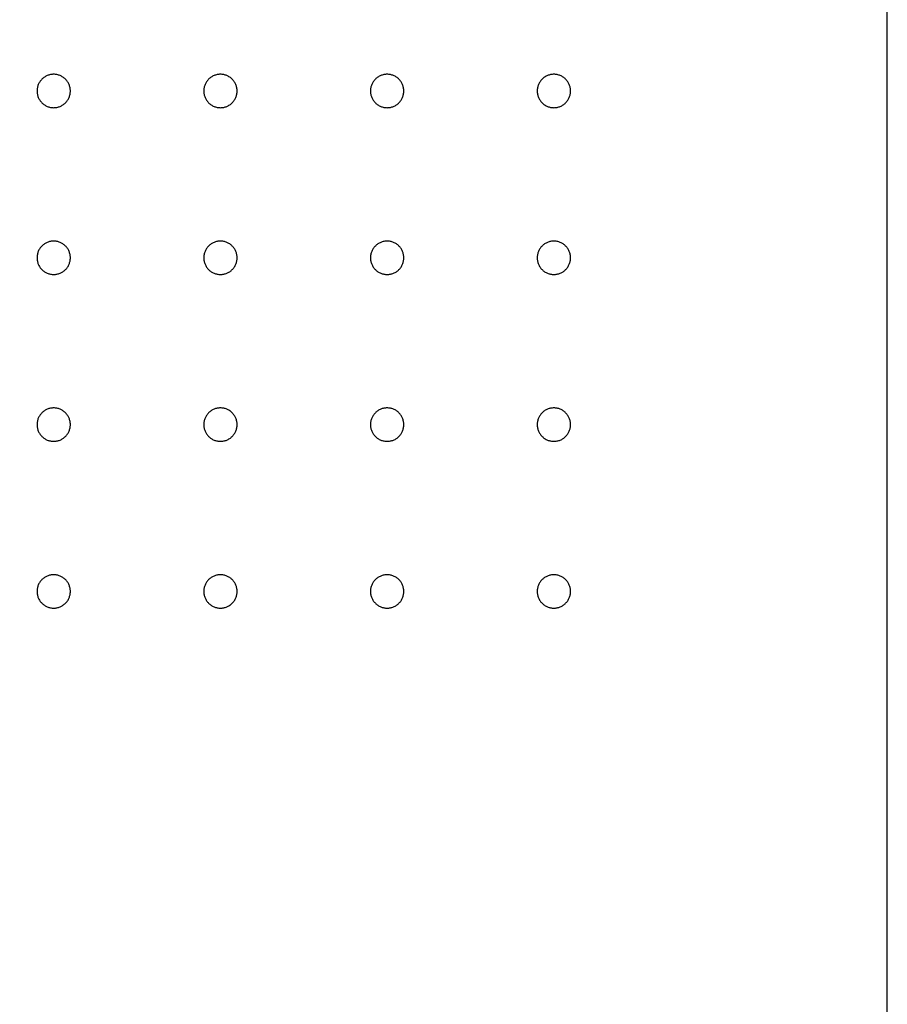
# Model space of a CAD drawing. Header units: millimetres. Extents: x 0 to 80, y 0 to 105.
# Tile 71 of 143: x 74.8 to 80, y 29.52 to 35.43. Entities that reach past the tile are written whole.
import ezdxf

# ---------------------------------------------------------------- set-up
doc = ezdxf.new("R2010")
doc.units = ezdxf.units.MM
doc.layers.add('CHROME', color=7, linetype='Continuous')
doc.layers.add('OUTLINE', color=1, linetype='Continuous')

msp = doc.modelspace()

# ---------------------------------------------------------------- linework, layer by layer
at = {"layer": 'CHROME'}
for points in [[(75.1, 35), (75.0999, 35.0049), (75.0995, 35.0098), (75.0989, 35.0147), (75.0981, 35.0195), (75.097, 35.0243), (75.0957, 35.029), (75.0942, 35.0337), (75.0924, 35.0383), (75.0904, 35.0428), (75.0882, 35.0471), (75.0858, 35.0514), (75.0832, 35.0556), (75.0803, 35.0596), (75.0773, 35.0635), (75.0741, 35.0672), (75.0707, 35.0707), (75.0672, 35.0741), (75.0635, 35.0773), (75.0596, 35.0803), (75.0556, 35.0832), (75.0514, 35.0858), (75.0471, 35.0882), (75.0428, 35.0904), (75.0383, 35.0924), (75.0337, 35.0942), (75.029, 35.0957), (75.0243, 35.097), (75.0195, 35.0981), (75.0147, 35.0989), (75.0098, 35.0995), (75.0049, 35.0999), (75, 35.1), (74.9951, 35.0999), (74.9902, 35.0995), (74.9853, 35.0989), (74.9805, 35.0981), (74.9757, 35.097), (74.971, 35.0957), (74.9663, 35.0942), (74.9617, 35.0924), (74.9572, 35.0904), (74.9529, 35.0882), (74.9486, 35.0858), (74.9444, 35.0832), (74.9404, 35.0803), (74.9365, 35.0773), (74.9328, 35.0741), (74.9293, 35.0707), (74.9259, 35.0672), (74.9227, 35.0635), (74.9197, 35.0596), (74.9168, 35.0556), (74.9142, 35.0514), (74.9118, 35.0471), (74.9096, 35.0428), (74.9076, 35.0383), (74.9058, 35.0337), (74.9043, 35.029), (74.903, 35.0243), (74.9019, 35.0195), (74.9011, 35.0147), (74.9005, 35.0098), (74.9001, 35.0049), (74.9, 35), (74.9001, 34.9951), (74.9005, 34.9902), (74.9011, 34.9853), (74.9019, 34.9805), (74.903, 34.9757), (74.9043, 34.971), (74.9058, 34.9663), (74.9076, 34.9617), (74.9096, 34.9572), (74.9118, 34.9529), (74.9142, 34.9486), (74.9168, 34.9444), (74.9197, 34.9404), (74.9227, 34.9365), (74.9259, 34.9328), (74.9293, 34.9293), (74.9328, 34.9259), (74.9365, 34.9227), (74.9404, 34.9197), (74.9444, 34.9168), (74.9486, 34.9142), (74.9529, 34.9118), (74.9572, 34.9096), (74.9617, 34.9076), (74.9663, 34.9058), (74.971, 34.9043), (74.9757, 34.903), (74.9805, 34.9019), (74.9853, 34.9011), (74.9902, 34.9005), (74.9951, 34.9001), (75, 34.9), (75.0049, 34.9001), (75.0098, 34.9005), (75.0147, 34.9011), (75.0195, 34.9019), (75.0243, 34.903), (75.029, 34.9043), (75.0337, 34.9058), (75.0383, 34.9076), (75.0428, 34.9096), (75.0471, 34.9118), (75.0514, 34.9142), (75.0556, 34.9168), (75.0596, 34.9197), (75.0635, 34.9227), (75.0672, 34.9259), (75.0707, 34.9293), (75.0741, 34.9328), (75.0773, 34.9365), (75.0803, 34.9404), (75.0832, 34.9444), (75.0858, 34.9486), (75.0882, 34.9529), (75.0904, 34.9572), (75.0924, 34.9617), (75.0942, 34.9663), (75.0957, 34.971), (75.097, 34.9757), (75.0981, 34.9805), (75.0989, 34.9853), (75.0995, 34.9902), (75.0999, 34.9951)], [(76.1, 35), (76.0999, 35.0049), (76.0995, 35.0098), (76.0989, 35.0147), (76.0981, 35.0195), (76.097, 35.0243), (76.0957, 35.029), (76.0942, 35.0337), (76.0924, 35.0383), (76.0904, 35.0428), (76.0882, 35.0471), (76.0858, 35.0514), (76.0832, 35.0556), (76.0803, 35.0596), (76.0773, 35.0635), (76.0741, 35.0672), (76.0707, 35.0707), (76.0672, 35.0741), (76.0635, 35.0773), (76.0596, 35.0803), (76.0556, 35.0832), (76.0514, 35.0858), (76.0471, 35.0882), (76.0428, 35.0904), (76.0383, 35.0924), (76.0337, 35.0942), (76.029, 35.0957), (76.0243, 35.097), (76.0195, 35.0981), (76.0147, 35.0989), (76.0098, 35.0995), (76.0049, 35.0999), (76, 35.1), (75.9951, 35.0999), (75.9902, 35.0995), (75.9853, 35.0989), (75.9805, 35.0981), (75.9757, 35.097), (75.971, 35.0957), (75.9663, 35.0942), (75.9617, 35.0924), (75.9572, 35.0904), (75.9529, 35.0882), (75.9486, 35.0858), (75.9444, 35.0832), (75.9404, 35.0803), (75.9365, 35.0773), (75.9328, 35.0741), (75.9293, 35.0707), (75.9259, 35.0672), (75.9227, 35.0635), (75.9197, 35.0596), (75.9168, 35.0556), (75.9142, 35.0514), (75.9118, 35.0471), (75.9096, 35.0428), (75.9076, 35.0383), (75.9058, 35.0337), (75.9043, 35.029), (75.903, 35.0243), (75.9019, 35.0195), (75.9011, 35.0147), (75.9005, 35.0098), (75.9001, 35.0049), (75.9, 35), (75.9001, 34.9951), (75.9005, 34.9902), (75.9011, 34.9853), (75.9019, 34.9805), (75.903, 34.9757), (75.9043, 34.971), (75.9058, 34.9663), (75.9076, 34.9617), (75.9096, 34.9572), (75.9118, 34.9529), (75.9142, 34.9486), (75.9168, 34.9444), (75.9197, 34.9404), (75.9227, 34.9365), (75.9259, 34.9328), (75.9293, 34.9293), (75.9328, 34.9259), (75.9365, 34.9227), (75.9404, 34.9197), (75.9444, 34.9168), (75.9486, 34.9142), (75.9529, 34.9118), (75.9572, 34.9096), (75.9617, 34.9076), (75.9663, 34.9058), (75.971, 34.9043), (75.9757, 34.903), (75.9805, 34.9019), (75.9853, 34.9011), (75.9902, 34.9005), (75.9951, 34.9001), (76, 34.9), (76.0049, 34.9001), (76.0098, 34.9005), (76.0147, 34.9011), (76.0195, 34.9019), (76.0243, 34.903), (76.029, 34.9043), (76.0337, 34.9058), (76.0383, 34.9076), (76.0428, 34.9096), (76.0471, 34.9118), (76.0514, 34.9142), (76.0556, 34.9168), (76.0596, 34.9197), (76.0635, 34.9227), (76.0672, 34.9259), (76.0707, 34.9293), (76.0741, 34.9328), (76.0773, 34.9365), (76.0803, 34.9404), (76.0832, 34.9444), (76.0858, 34.9486), (76.0882, 34.9529), (76.0904, 34.9572), (76.0924, 34.9617), (76.0942, 34.9663), (76.0957, 34.971), (76.097, 34.9757), (76.0981, 34.9805), (76.0989, 34.9853), (76.0995, 34.9902), (76.0999, 34.9951)], [(77.1, 35), (77.0999, 35.0049), (77.0995, 35.0098), (77.0989, 35.0147), (77.0981, 35.0195), (77.097, 35.0243), (77.0957, 35.029), (77.0942, 35.0337), (77.0924, 35.0383), (77.0904, 35.0428), (77.0882, 35.0471), (77.0858, 35.0514), (77.0832, 35.0556), (77.0803, 35.0596), (77.0773, 35.0635), (77.0741, 35.0672), (77.0707, 35.0707), (77.0672, 35.0741), (77.0635, 35.0773), (77.0596, 35.0803), (77.0556, 35.0832), (77.0514, 35.0858), (77.0471, 35.0882), (77.0428, 35.0904), (77.0383, 35.0924), (77.0337, 35.0942), (77.029, 35.0957), (77.0243, 35.097), (77.0195, 35.0981), (77.0147, 35.0989), (77.0098, 35.0995), (77.0049, 35.0999), (77, 35.1), (76.9951, 35.0999), (76.9902, 35.0995), (76.9853, 35.0989), (76.9805, 35.0981), (76.9757, 35.097), (76.971, 35.0957), (76.9663, 35.0942), (76.9617, 35.0924), (76.9572, 35.0904), (76.9529, 35.0882), (76.9486, 35.0858), (76.9444, 35.0832), (76.9404, 35.0803), (76.9365, 35.0773), (76.9328, 35.0741), (76.9293, 35.0707), (76.9259, 35.0672), (76.9227, 35.0635), (76.9197, 35.0596), (76.9168, 35.0556), (76.9142, 35.0514), (76.9118, 35.0471), (76.9096, 35.0428), (76.9076, 35.0383), (76.9058, 35.0337), (76.9043, 35.029), (76.903, 35.0243), (76.9019, 35.0195), (76.9011, 35.0147), (76.9005, 35.0098), (76.9001, 35.0049), (76.9, 35), (76.9001, 34.9951), (76.9005, 34.9902), (76.9011, 34.9853), (76.9019, 34.9805), (76.903, 34.9757), (76.9043, 34.971), (76.9058, 34.9663), (76.9076, 34.9617), (76.9096, 34.9572), (76.9118, 34.9529), (76.9142, 34.9486), (76.9168, 34.9444), (76.9197, 34.9404), (76.9227, 34.9365), (76.9259, 34.9328), (76.9293, 34.9293), (76.9328, 34.9259), (76.9365, 34.9227), (76.9404, 34.9197), (76.9444, 34.9168), (76.9486, 34.9142), (76.9529, 34.9118), (76.9572, 34.9096), (76.9617, 34.9076), (76.9663, 34.9058), (76.971, 34.9043), (76.9757, 34.903), (76.9805, 34.9019), (76.9853, 34.9011), (76.9902, 34.9005), (76.9951, 34.9001), (77, 34.9), (77.0049, 34.9001), (77.0098, 34.9005), (77.0147, 34.9011), (77.0195, 34.9019), (77.0243, 34.903), (77.029, 34.9043), (77.0337, 34.9058), (77.0383, 34.9076), (77.0428, 34.9096), (77.0471, 34.9118), (77.0514, 34.9142), (77.0556, 34.9168), (77.0596, 34.9197), (77.0635, 34.9227), (77.0672, 34.9259), (77.0707, 34.9293), (77.0741, 34.9328), (77.0773, 34.9365), (77.0803, 34.9404), (77.0832, 34.9444), (77.0858, 34.9486), (77.0882, 34.9529), (77.0904, 34.9572), (77.0924, 34.9617), (77.0942, 34.9663), (77.0957, 34.971), (77.097, 34.9757), (77.0981, 34.9805), (77.0989, 34.9853), (77.0995, 34.9902), (77.0999, 34.9951)], [(78.1, 35), (78.0999, 35.0049), (78.0995, 35.0098), (78.0989, 35.0147), (78.0981, 35.0195), (78.097, 35.0243), (78.0957, 35.029), (78.0942, 35.0337), (78.0924, 35.0383), (78.0904, 35.0428), (78.0882, 35.0471), (78.0858, 35.0514), (78.0832, 35.0556), (78.0803, 35.0596), (78.0773, 35.0635), (78.0741, 35.0672), (78.0707, 35.0707), (78.0672, 35.0741), (78.0635, 35.0773), (78.0596, 35.0803), (78.0556, 35.0832), (78.0514, 35.0858), (78.0471, 35.0882), (78.0428, 35.0904), (78.0383, 35.0924), (78.0337, 35.0942), (78.029, 35.0957), (78.0243, 35.097), (78.0195, 35.0981), (78.0147, 35.0989), (78.0098, 35.0995), (78.0049, 35.0999), (78, 35.1), (77.9951, 35.0999), (77.9902, 35.0995), (77.9853, 35.0989), (77.9805, 35.0981), (77.9757, 35.097), (77.971, 35.0957), (77.9663, 35.0942), (77.9617, 35.0924), (77.9572, 35.0904), (77.9529, 35.0882), (77.9486, 35.0858), (77.9444, 35.0832), (77.9404, 35.0803), (77.9365, 35.0773), (77.9328, 35.0741), (77.9293, 35.0707), (77.9259, 35.0672), (77.9227, 35.0635), (77.9197, 35.0596), (77.9168, 35.0556), (77.9142, 35.0514), (77.9118, 35.0471), (77.9096, 35.0428), (77.9076, 35.0383), (77.9058, 35.0337), (77.9043, 35.029), (77.903, 35.0243), (77.9019, 35.0195), (77.9011, 35.0147), (77.9005, 35.0098), (77.9001, 35.0049), (77.9, 35), (77.9001, 34.9951), (77.9005, 34.9902), (77.9011, 34.9853), (77.9019, 34.9805), (77.903, 34.9757), (77.9043, 34.971), (77.9058, 34.9663), (77.9076, 34.9617), (77.9096, 34.9572), (77.9118, 34.9529), (77.9142, 34.9486), (77.9168, 34.9444), (77.9197, 34.9404), (77.9227, 34.9365), (77.9259, 34.9328), (77.9293, 34.9293), (77.9328, 34.9259), (77.9365, 34.9227), (77.9404, 34.9197), (77.9444, 34.9168), (77.9486, 34.9142), (77.9529, 34.9118), (77.9572, 34.9096), (77.9617, 34.9076), (77.9663, 34.9058), (77.971, 34.9043), (77.9757, 34.903), (77.9805, 34.9019), (77.9853, 34.9011), (77.9902, 34.9005), (77.9951, 34.9001), (78, 34.9), (78.0049, 34.9001), (78.0098, 34.9005), (78.0147, 34.9011), (78.0195, 34.9019), (78.0243, 34.903), (78.029, 34.9043), (78.0337, 34.9058), (78.0383, 34.9076), (78.0428, 34.9096), (78.0471, 34.9118), (78.0514, 34.9142), (78.0556, 34.9168), (78.0596, 34.9197), (78.0635, 34.9227), (78.0672, 34.9259), (78.0707, 34.9293), (78.0741, 34.9328), (78.0773, 34.9365), (78.0803, 34.9404), (78.0832, 34.9444), (78.0858, 34.9486), (78.0882, 34.9529), (78.0904, 34.9572), (78.0924, 34.9617), (78.0942, 34.9663), (78.0957, 34.971), (78.097, 34.9757), (78.0981, 34.9805), (78.0989, 34.9853), (78.0995, 34.9902), (78.0999, 34.9951)], [(75.1, 34), (75.0999, 34.0049), (75.0995, 34.0098), (75.0989, 34.0147), (75.0981, 34.0195), (75.097, 34.0243), (75.0957, 34.029), (75.0942, 34.0337), (75.0924, 34.0383), (75.0904, 34.0428), (75.0882, 34.0471), (75.0858, 34.0514), (75.0832, 34.0556), (75.0803, 34.0596), (75.0773, 34.0635), (75.0741, 34.0672), (75.0707, 34.0707), (75.0672, 34.0741), (75.0635, 34.0773), (75.0596, 34.0803), (75.0556, 34.0832), (75.0514, 34.0858), (75.0471, 34.0882), (75.0428, 34.0904), (75.0383, 34.0924), (75.0337, 34.0942), (75.029, 34.0957), (75.0243, 34.097), (75.0195, 34.0981), (75.0147, 34.0989), (75.0098, 34.0995), (75.0049, 34.0999), (75, 34.1), (74.9951, 34.0999), (74.9902, 34.0995), (74.9853, 34.0989), (74.9805, 34.0981), (74.9757, 34.097), (74.971, 34.0957), (74.9663, 34.0942), (74.9617, 34.0924), (74.9572, 34.0904), (74.9529, 34.0882), (74.9486, 34.0858), (74.9444, 34.0832), (74.9404, 34.0803), (74.9365, 34.0773), (74.9328, 34.0741), (74.9293, 34.0707), (74.9259, 34.0672), (74.9227, 34.0635), (74.9197, 34.0596), (74.9168, 34.0556), (74.9142, 34.0514), (74.9118, 34.0471), (74.9096, 34.0428), (74.9076, 34.0383), (74.9058, 34.0337), (74.9043, 34.029), (74.903, 34.0243), (74.9019, 34.0195), (74.9011, 34.0147), (74.9005, 34.0098), (74.9001, 34.0049), (74.9, 34), (74.9001, 33.9951), (74.9005, 33.9902), (74.9011, 33.9853), (74.9019, 33.9805), (74.903, 33.9757), (74.9043, 33.971), (74.9058, 33.9663), (74.9076, 33.9617), (74.9096, 33.9572), (74.9118, 33.9529), (74.9142, 33.9486), (74.9168, 33.9444), (74.9197, 33.9404), (74.9227, 33.9365), (74.9259, 33.9328), (74.9293, 33.9293), (74.9328, 33.9259), (74.9365, 33.9227), (74.9404, 33.9197), (74.9444, 33.9168), (74.9486, 33.9142), (74.9529, 33.9118), (74.9572, 33.9096), (74.9617, 33.9076), (74.9663, 33.9058), (74.971, 33.9043), (74.9757, 33.903), (74.9805, 33.9019), (74.9853, 33.9011), (74.9902, 33.9005), (74.9951, 33.9001), (75, 33.9), (75.0049, 33.9001), (75.0098, 33.9005), (75.0147, 33.9011), (75.0195, 33.9019), (75.0243, 33.903), (75.029, 33.9043), (75.0337, 33.9058), (75.0383, 33.9076), (75.0428, 33.9096), (75.0471, 33.9118), (75.0514, 33.9142), (75.0556, 33.9168), (75.0596, 33.9197), (75.0635, 33.9227), (75.0672, 33.9259), (75.0707, 33.9293), (75.0741, 33.9328), (75.0773, 33.9365), (75.0803, 33.9404), (75.0832, 33.9444), (75.0858, 33.9486), (75.0882, 33.9529), (75.0904, 33.9572), (75.0924, 33.9617), (75.0942, 33.9663), (75.0957, 33.971), (75.097, 33.9757), (75.0981, 33.9805), (75.0989, 33.9853), (75.0995, 33.9902), (75.0999, 33.9951)], [(76.1, 34), (76.0999, 34.0049), (76.0995, 34.0098), (76.0989, 34.0147), (76.0981, 34.0195), (76.097, 34.0243), (76.0957, 34.029), (76.0942, 34.0337), (76.0924, 34.0383), (76.0904, 34.0428), (76.0882, 34.0471), (76.0858, 34.0514), (76.0832, 34.0556), (76.0803, 34.0596), (76.0773, 34.0635), (76.0741, 34.0672), (76.0707, 34.0707), (76.0672, 34.0741), (76.0635, 34.0773), (76.0596, 34.0803), (76.0556, 34.0832), (76.0514, 34.0858), (76.0471, 34.0882), (76.0428, 34.0904), (76.0383, 34.0924), (76.0337, 34.0942), (76.029, 34.0957), (76.0243, 34.097), (76.0195, 34.0981), (76.0147, 34.0989), (76.0098, 34.0995), (76.0049, 34.0999), (76, 34.1), (75.9951, 34.0999), (75.9902, 34.0995), (75.9853, 34.0989), (75.9805, 34.0981), (75.9757, 34.097), (75.971, 34.0957), (75.9663, 34.0942), (75.9617, 34.0924), (75.9572, 34.0904), (75.9529, 34.0882), (75.9486, 34.0858), (75.9444, 34.0832), (75.9404, 34.0803), (75.9365, 34.0773), (75.9328, 34.0741), (75.9293, 34.0707), (75.9259, 34.0672), (75.9227, 34.0635), (75.9197, 34.0596), (75.9168, 34.0556), (75.9142, 34.0514), (75.9118, 34.0471), (75.9096, 34.0428), (75.9076, 34.0383), (75.9058, 34.0337), (75.9043, 34.029), (75.903, 34.0243), (75.9019, 34.0195), (75.9011, 34.0147), (75.9005, 34.0098), (75.9001, 34.0049), (75.9, 34), (75.9001, 33.9951), (75.9005, 33.9902), (75.9011, 33.9853), (75.9019, 33.9805), (75.903, 33.9757), (75.9043, 33.971), (75.9058, 33.9663), (75.9076, 33.9617), (75.9096, 33.9572), (75.9118, 33.9529), (75.9142, 33.9486), (75.9168, 33.9444), (75.9197, 33.9404), (75.9227, 33.9365), (75.9259, 33.9328), (75.9293, 33.9293), (75.9328, 33.9259), (75.9365, 33.9227), (75.9404, 33.9197), (75.9444, 33.9168), (75.9486, 33.9142), (75.9529, 33.9118), (75.9572, 33.9096), (75.9617, 33.9076), (75.9663, 33.9058), (75.971, 33.9043), (75.9757, 33.903), (75.9805, 33.9019), (75.9853, 33.9011), (75.9902, 33.9005), (75.9951, 33.9001), (76, 33.9), (76.0049, 33.9001), (76.0098, 33.9005), (76.0147, 33.9011), (76.0195, 33.9019), (76.0243, 33.903), (76.029, 33.9043), (76.0337, 33.9058), (76.0383, 33.9076), (76.0428, 33.9096), (76.0471, 33.9118), (76.0514, 33.9142), (76.0556, 33.9168), (76.0596, 33.9197), (76.0635, 33.9227), (76.0672, 33.9259), (76.0707, 33.9293), (76.0741, 33.9328), (76.0773, 33.9365), (76.0803, 33.9404), (76.0832, 33.9444), (76.0858, 33.9486), (76.0882, 33.9529), (76.0904, 33.9572), (76.0924, 33.9617), (76.0942, 33.9663), (76.0957, 33.971), (76.097, 33.9757), (76.0981, 33.9805), (76.0989, 33.9853), (76.0995, 33.9902), (76.0999, 33.9951)], [(77.1, 34), (77.0999, 34.0049), (77.0995, 34.0098), (77.0989, 34.0147), (77.0981, 34.0195), (77.097, 34.0243), (77.0957, 34.029), (77.0942, 34.0337), (77.0924, 34.0383), (77.0904, 34.0428), (77.0882, 34.0471), (77.0858, 34.0514), (77.0832, 34.0556), (77.0803, 34.0596), (77.0773, 34.0635), (77.0741, 34.0672), (77.0707, 34.0707), (77.0672, 34.0741), (77.0635, 34.0773), (77.0596, 34.0803), (77.0556, 34.0832), (77.0514, 34.0858), (77.0471, 34.0882), (77.0428, 34.0904), (77.0383, 34.0924), (77.0337, 34.0942), (77.029, 34.0957), (77.0243, 34.097), (77.0195, 34.0981), (77.0147, 34.0989), (77.0098, 34.0995), (77.0049, 34.0999), (77, 34.1), (76.9951, 34.0999), (76.9902, 34.0995), (76.9853, 34.0989), (76.9805, 34.0981), (76.9757, 34.097), (76.971, 34.0957), (76.9663, 34.0942), (76.9617, 34.0924), (76.9572, 34.0904), (76.9529, 34.0882), (76.9486, 34.0858), (76.9444, 34.0832), (76.9404, 34.0803), (76.9365, 34.0773), (76.9328, 34.0741), (76.9293, 34.0707), (76.9259, 34.0672), (76.9227, 34.0635), (76.9197, 34.0596), (76.9168, 34.0556), (76.9142, 34.0514), (76.9118, 34.0471), (76.9096, 34.0428), (76.9076, 34.0383), (76.9058, 34.0337), (76.9043, 34.029), (76.903, 34.0243), (76.9019, 34.0195), (76.9011, 34.0147), (76.9005, 34.0098), (76.9001, 34.0049), (76.9, 34), (76.9001, 33.9951), (76.9005, 33.9902), (76.9011, 33.9853), (76.9019, 33.9805), (76.903, 33.9757), (76.9043, 33.971), (76.9058, 33.9663), (76.9076, 33.9617), (76.9096, 33.9572), (76.9118, 33.9529), (76.9142, 33.9486), (76.9168, 33.9444), (76.9197, 33.9404), (76.9227, 33.9365), (76.9259, 33.9328), (76.9293, 33.9293), (76.9328, 33.9259), (76.9365, 33.9227), (76.9404, 33.9197), (76.9444, 33.9168), (76.9486, 33.9142), (76.9529, 33.9118), (76.9572, 33.9096), (76.9617, 33.9076), (76.9663, 33.9058), (76.971, 33.9043), (76.9757, 33.903), (76.9805, 33.9019), (76.9853, 33.9011), (76.9902, 33.9005), (76.9951, 33.9001), (77, 33.9), (77.0049, 33.9001), (77.0098, 33.9005), (77.0147, 33.9011), (77.0195, 33.9019), (77.0243, 33.903), (77.029, 33.9043), (77.0337, 33.9058), (77.0383, 33.9076), (77.0428, 33.9096), (77.0471, 33.9118), (77.0514, 33.9142), (77.0556, 33.9168), (77.0596, 33.9197), (77.0635, 33.9227), (77.0672, 33.9259), (77.0707, 33.9293), (77.0741, 33.9328), (77.0773, 33.9365), (77.0803, 33.9404), (77.0832, 33.9444), (77.0858, 33.9486), (77.0882, 33.9529), (77.0904, 33.9572), (77.0924, 33.9617), (77.0942, 33.9663), (77.0957, 33.971), (77.097, 33.9757), (77.0981, 33.9805), (77.0989, 33.9853), (77.0995, 33.9902), (77.0999, 33.9951)], [(78.1, 34), (78.0999, 34.0049), (78.0995, 34.0098), (78.0989, 34.0147), (78.0981, 34.0195), (78.097, 34.0243), (78.0957, 34.029), (78.0942, 34.0337), (78.0924, 34.0383), (78.0904, 34.0428), (78.0882, 34.0471), (78.0858, 34.0514), (78.0832, 34.0556), (78.0803, 34.0596), (78.0773, 34.0635), (78.0741, 34.0672), (78.0707, 34.0707), (78.0672, 34.0741), (78.0635, 34.0773), (78.0596, 34.0803), (78.0556, 34.0832), (78.0514, 34.0858), (78.0471, 34.0882), (78.0428, 34.0904), (78.0383, 34.0924), (78.0337, 34.0942), (78.029, 34.0957), (78.0243, 34.097), (78.0195, 34.0981), (78.0147, 34.0989), (78.0098, 34.0995), (78.0049, 34.0999), (78, 34.1), (77.9951, 34.0999), (77.9902, 34.0995), (77.9853, 34.0989), (77.9805, 34.0981), (77.9757, 34.097), (77.971, 34.0957), (77.9663, 34.0942), (77.9617, 34.0924), (77.9572, 34.0904), (77.9529, 34.0882), (77.9486, 34.0858), (77.9444, 34.0832), (77.9404, 34.0803), (77.9365, 34.0773), (77.9328, 34.0741), (77.9293, 34.0707), (77.9259, 34.0672), (77.9227, 34.0635), (77.9197, 34.0596), (77.9168, 34.0556), (77.9142, 34.0514), (77.9118, 34.0471), (77.9096, 34.0428), (77.9076, 34.0383), (77.9058, 34.0337), (77.9043, 34.029), (77.903, 34.0243), (77.9019, 34.0195), (77.9011, 34.0147), (77.9005, 34.0098), (77.9001, 34.0049), (77.9, 34), (77.9001, 33.9951), (77.9005, 33.9902), (77.9011, 33.9853), (77.9019, 33.9805), (77.903, 33.9757), (77.9043, 33.971), (77.9058, 33.9663), (77.9076, 33.9617), (77.9096, 33.9572), (77.9118, 33.9529), (77.9142, 33.9486), (77.9168, 33.9444), (77.9197, 33.9404), (77.9227, 33.9365), (77.9259, 33.9328), (77.9293, 33.9293), (77.9328, 33.9259), (77.9365, 33.9227), (77.9404, 33.9197), (77.9444, 33.9168), (77.9486, 33.9142), (77.9529, 33.9118), (77.9572, 33.9096), (77.9617, 33.9076), (77.9663, 33.9058), (77.971, 33.9043), (77.9757, 33.903), (77.9805, 33.9019), (77.9853, 33.9011), (77.9902, 33.9005), (77.9951, 33.9001), (78, 33.9), (78.0049, 33.9001), (78.0098, 33.9005), (78.0147, 33.9011), (78.0195, 33.9019), (78.0243, 33.903), (78.029, 33.9043), (78.0337, 33.9058), (78.0383, 33.9076), (78.0428, 33.9096), (78.0471, 33.9118), (78.0514, 33.9142), (78.0556, 33.9168), (78.0596, 33.9197), (78.0635, 33.9227), (78.0672, 33.9259), (78.0707, 33.9293), (78.0741, 33.9328), (78.0773, 33.9365), (78.0803, 33.9404), (78.0832, 33.9444), (78.0858, 33.9486), (78.0882, 33.9529), (78.0904, 33.9572), (78.0924, 33.9617), (78.0942, 33.9663), (78.0957, 33.971), (78.097, 33.9757), (78.0981, 33.9805), (78.0989, 33.9853), (78.0995, 33.9902), (78.0999, 33.9951)], [(75.1, 33), (75.0999, 33.0049), (75.0995, 33.0098), (75.0989, 33.0147), (75.0981, 33.0195), (75.097, 33.0243), (75.0957, 33.029), (75.0942, 33.0337), (75.0924, 33.0383), (75.0904, 33.0428), (75.0882, 33.0471), (75.0858, 33.0514), (75.0832, 33.0556), (75.0803, 33.0596), (75.0773, 33.0635), (75.0741, 33.0672), (75.0707, 33.0707), (75.0672, 33.0741), (75.0635, 33.0773), (75.0596, 33.0803), (75.0556, 33.0832), (75.0514, 33.0858), (75.0471, 33.0882), (75.0428, 33.0904), (75.0383, 33.0924), (75.0337, 33.0942), (75.029, 33.0957), (75.0243, 33.097), (75.0195, 33.0981), (75.0147, 33.0989), (75.0098, 33.0995), (75.0049, 33.0999), (75, 33.1), (74.9951, 33.0999), (74.9902, 33.0995), (74.9853, 33.0989), (74.9805, 33.0981), (74.9757, 33.097), (74.971, 33.0957), (74.9663, 33.0942), (74.9617, 33.0924), (74.9572, 33.0904), (74.9529, 33.0882), (74.9486, 33.0858), (74.9444, 33.0832), (74.9404, 33.0803), (74.9365, 33.0773), (74.9328, 33.0741), (74.9293, 33.0707), (74.9259, 33.0672), (74.9227, 33.0635), (74.9197, 33.0596), (74.9168, 33.0556), (74.9142, 33.0514), (74.9118, 33.0471), (74.9096, 33.0428), (74.9076, 33.0383), (74.9058, 33.0337), (74.9043, 33.029), (74.903, 33.0243), (74.9019, 33.0195), (74.9011, 33.0147), (74.9005, 33.0098), (74.9001, 33.0049), (74.9, 33), (74.9001, 32.9951), (74.9005, 32.9902), (74.9011, 32.9853), (74.9019, 32.9805), (74.903, 32.9757), (74.9043, 32.971), (74.9058, 32.9663), (74.9076, 32.9617), (74.9096, 32.9572), (74.9118, 32.9529), (74.9142, 32.9486), (74.9168, 32.9444), (74.9197, 32.9404), (74.9227, 32.9365), (74.9259, 32.9328), (74.9293, 32.9293), (74.9328, 32.9259), (74.9365, 32.9227), (74.9404, 32.9197), (74.9444, 32.9168), (74.9486, 32.9142), (74.9529, 32.9118), (74.9572, 32.9096), (74.9617, 32.9076), (74.9663, 32.9058), (74.971, 32.9043), (74.9757, 32.903), (74.9805, 32.9019), (74.9853, 32.9011), (74.9902, 32.9005), (74.9951, 32.9001), (75, 32.9), (75.0049, 32.9001), (75.0098, 32.9005), (75.0147, 32.9011), (75.0195, 32.9019), (75.0243, 32.903), (75.029, 32.9043), (75.0337, 32.9058), (75.0383, 32.9076), (75.0428, 32.9096), (75.0471, 32.9118), (75.0514, 32.9142), (75.0556, 32.9168), (75.0596, 32.9197), (75.0635, 32.9227), (75.0672, 32.9259), (75.0707, 32.9293), (75.0741, 32.9328), (75.0773, 32.9365), (75.0803, 32.9404), (75.0832, 32.9444), (75.0858, 32.9486), (75.0882, 32.9529), (75.0904, 32.9572), (75.0924, 32.9617), (75.0942, 32.9663), (75.0957, 32.971), (75.097, 32.9757), (75.0981, 32.9805), (75.0989, 32.9853), (75.0995, 32.9902), (75.0999, 32.9951)], [(76.1, 33), (76.0999, 33.0049), (76.0995, 33.0098), (76.0989, 33.0147), (76.0981, 33.0195), (76.097, 33.0243), (76.0957, 33.029), (76.0942, 33.0337), (76.0924, 33.0383), (76.0904, 33.0428), (76.0882, 33.0471), (76.0858, 33.0514), (76.0832, 33.0556), (76.0803, 33.0596), (76.0773, 33.0635), (76.0741, 33.0672), (76.0707, 33.0707), (76.0672, 33.0741), (76.0635, 33.0773), (76.0596, 33.0803), (76.0556, 33.0832), (76.0514, 33.0858), (76.0471, 33.0882), (76.0428, 33.0904), (76.0383, 33.0924), (76.0337, 33.0942), (76.029, 33.0957), (76.0243, 33.097), (76.0195, 33.0981), (76.0147, 33.0989), (76.0098, 33.0995), (76.0049, 33.0999), (76, 33.1), (75.9951, 33.0999), (75.9902, 33.0995), (75.9853, 33.0989), (75.9805, 33.0981), (75.9757, 33.097), (75.971, 33.0957), (75.9663, 33.0942), (75.9617, 33.0924), (75.9572, 33.0904), (75.9529, 33.0882), (75.9486, 33.0858), (75.9444, 33.0832), (75.9404, 33.0803), (75.9365, 33.0773), (75.9328, 33.0741), (75.9293, 33.0707), (75.9259, 33.0672), (75.9227, 33.0635), (75.9197, 33.0596), (75.9168, 33.0556), (75.9142, 33.0514), (75.9118, 33.0471), (75.9096, 33.0428), (75.9076, 33.0383), (75.9058, 33.0337), (75.9043, 33.029), (75.903, 33.0243), (75.9019, 33.0195), (75.9011, 33.0147), (75.9005, 33.0098), (75.9001, 33.0049), (75.9, 33), (75.9001, 32.9951), (75.9005, 32.9902), (75.9011, 32.9853), (75.9019, 32.9805), (75.903, 32.9757), (75.9043, 32.971), (75.9058, 32.9663), (75.9076, 32.9617), (75.9096, 32.9572), (75.9118, 32.9529), (75.9142, 32.9486), (75.9168, 32.9444), (75.9197, 32.9404), (75.9227, 32.9365), (75.9259, 32.9328), (75.9293, 32.9293), (75.9328, 32.9259), (75.9365, 32.9227), (75.9404, 32.9197), (75.9444, 32.9168), (75.9486, 32.9142), (75.9529, 32.9118), (75.9572, 32.9096), (75.9617, 32.9076), (75.9663, 32.9058), (75.971, 32.9043), (75.9757, 32.903), (75.9805, 32.9019), (75.9853, 32.9011), (75.9902, 32.9005), (75.9951, 32.9001), (76, 32.9), (76.0049, 32.9001), (76.0098, 32.9005), (76.0147, 32.9011), (76.0195, 32.9019), (76.0243, 32.903), (76.029, 32.9043), (76.0337, 32.9058), (76.0383, 32.9076), (76.0428, 32.9096), (76.0471, 32.9118), (76.0514, 32.9142), (76.0556, 32.9168), (76.0596, 32.9197), (76.0635, 32.9227), (76.0672, 32.9259), (76.0707, 32.9293), (76.0741, 32.9328), (76.0773, 32.9365), (76.0803, 32.9404), (76.0832, 32.9444), (76.0858, 32.9486), (76.0882, 32.9529), (76.0904, 32.9572), (76.0924, 32.9617), (76.0942, 32.9663), (76.0957, 32.971), (76.097, 32.9757), (76.0981, 32.9805), (76.0989, 32.9853), (76.0995, 32.9902), (76.0999, 32.9951)], [(77.1, 33), (77.0999, 33.0049), (77.0995, 33.0098), (77.0989, 33.0147), (77.0981, 33.0195), (77.097, 33.0243), (77.0957, 33.029), (77.0942, 33.0337), (77.0924, 33.0383), (77.0904, 33.0428), (77.0882, 33.0471), (77.0858, 33.0514), (77.0832, 33.0556), (77.0803, 33.0596), (77.0773, 33.0635), (77.0741, 33.0672), (77.0707, 33.0707), (77.0672, 33.0741), (77.0635, 33.0773), (77.0596, 33.0803), (77.0556, 33.0832), (77.0514, 33.0858), (77.0471, 33.0882), (77.0428, 33.0904), (77.0383, 33.0924), (77.0337, 33.0942), (77.029, 33.0957), (77.0243, 33.097), (77.0195, 33.0981), (77.0147, 33.0989), (77.0098, 33.0995), (77.0049, 33.0999), (77, 33.1), (76.9951, 33.0999), (76.9902, 33.0995), (76.9853, 33.0989), (76.9805, 33.0981), (76.9757, 33.097), (76.971, 33.0957), (76.9663, 33.0942), (76.9617, 33.0924), (76.9572, 33.0904), (76.9529, 33.0882), (76.9486, 33.0858), (76.9444, 33.0832), (76.9404, 33.0803), (76.9365, 33.0773), (76.9328, 33.0741), (76.9293, 33.0707), (76.9259, 33.0672), (76.9227, 33.0635), (76.9197, 33.0596), (76.9168, 33.0556), (76.9142, 33.0514), (76.9118, 33.0471), (76.9096, 33.0428), (76.9076, 33.0383), (76.9058, 33.0337), (76.9043, 33.029), (76.903, 33.0243), (76.9019, 33.0195), (76.9011, 33.0147), (76.9005, 33.0098), (76.9001, 33.0049), (76.9, 33), (76.9001, 32.9951), (76.9005, 32.9902), (76.9011, 32.9853), (76.9019, 32.9805), (76.903, 32.9757), (76.9043, 32.971), (76.9058, 32.9663), (76.9076, 32.9617), (76.9096, 32.9572), (76.9118, 32.9529), (76.9142, 32.9486), (76.9168, 32.9444), (76.9197, 32.9404), (76.9227, 32.9365), (76.9259, 32.9328), (76.9293, 32.9293), (76.9328, 32.9259), (76.9365, 32.9227), (76.9404, 32.9197), (76.9444, 32.9168), (76.9486, 32.9142), (76.9529, 32.9118), (76.9572, 32.9096), (76.9617, 32.9076), (76.9663, 32.9058), (76.971, 32.9043), (76.9757, 32.903), (76.9805, 32.9019), (76.9853, 32.9011), (76.9902, 32.9005), (76.9951, 32.9001), (77, 32.9), (77.0049, 32.9001), (77.0098, 32.9005), (77.0147, 32.9011), (77.0195, 32.9019), (77.0243, 32.903), (77.029, 32.9043), (77.0337, 32.9058), (77.0383, 32.9076), (77.0428, 32.9096), (77.0471, 32.9118), (77.0514, 32.9142), (77.0556, 32.9168), (77.0596, 32.9197), (77.0635, 32.9227), (77.0672, 32.9259), (77.0707, 32.9293), (77.0741, 32.9328), (77.0773, 32.9365), (77.0803, 32.9404), (77.0832, 32.9444), (77.0858, 32.9486), (77.0882, 32.9529), (77.0904, 32.9572), (77.0924, 32.9617), (77.0942, 32.9663), (77.0957, 32.971), (77.097, 32.9757), (77.0981, 32.9805), (77.0989, 32.9853), (77.0995, 32.9902), (77.0999, 32.9951)], [(78.1, 33), (78.0999, 33.0049), (78.0995, 33.0098), (78.0989, 33.0147), (78.0981, 33.0195), (78.097, 33.0243), (78.0957, 33.029), (78.0942, 33.0337), (78.0924, 33.0383), (78.0904, 33.0428), (78.0882, 33.0471), (78.0858, 33.0514), (78.0832, 33.0556), (78.0803, 33.0596), (78.0773, 33.0635), (78.0741, 33.0672), (78.0707, 33.0707), (78.0672, 33.0741), (78.0635, 33.0773), (78.0596, 33.0803), (78.0556, 33.0832), (78.0514, 33.0858), (78.0471, 33.0882), (78.0428, 33.0904), (78.0383, 33.0924), (78.0337, 33.0942), (78.029, 33.0957), (78.0243, 33.097), (78.0195, 33.0981), (78.0147, 33.0989), (78.0098, 33.0995), (78.0049, 33.0999), (78, 33.1), (77.9951, 33.0999), (77.9902, 33.0995), (77.9853, 33.0989), (77.9805, 33.0981), (77.9757, 33.097), (77.971, 33.0957), (77.9663, 33.0942), (77.9617, 33.0924), (77.9572, 33.0904), (77.9529, 33.0882), (77.9486, 33.0858), (77.9444, 33.0832), (77.9404, 33.0803), (77.9365, 33.0773), (77.9328, 33.0741), (77.9293, 33.0707), (77.9259, 33.0672), (77.9227, 33.0635), (77.9197, 33.0596), (77.9168, 33.0556), (77.9142, 33.0514), (77.9118, 33.0471), (77.9096, 33.0428), (77.9076, 33.0383), (77.9058, 33.0337), (77.9043, 33.029), (77.903, 33.0243), (77.9019, 33.0195), (77.9011, 33.0147), (77.9005, 33.0098), (77.9001, 33.0049), (77.9, 33), (77.9001, 32.9951), (77.9005, 32.9902), (77.9011, 32.9853), (77.9019, 32.9805), (77.903, 32.9757), (77.9043, 32.971), (77.9058, 32.9663), (77.9076, 32.9617), (77.9096, 32.9572), (77.9118, 32.9529), (77.9142, 32.9486), (77.9168, 32.9444), (77.9197, 32.9404), (77.9227, 32.9365), (77.9259, 32.9328), (77.9293, 32.9293), (77.9328, 32.9259), (77.9365, 32.9227), (77.9404, 32.9197), (77.9444, 32.9168), (77.9486, 32.9142), (77.9529, 32.9118), (77.9572, 32.9096), (77.9617, 32.9076), (77.9663, 32.9058), (77.971, 32.9043), (77.9757, 32.903), (77.9805, 32.9019), (77.9853, 32.9011), (77.9902, 32.9005), (77.9951, 32.9001), (78, 32.9), (78.0049, 32.9001), (78.0098, 32.9005), (78.0147, 32.9011), (78.0195, 32.9019), (78.0243, 32.903), (78.029, 32.9043), (78.0337, 32.9058), (78.0383, 32.9076), (78.0428, 32.9096), (78.0471, 32.9118), (78.0514, 32.9142), (78.0556, 32.9168), (78.0596, 32.9197), (78.0635, 32.9227), (78.0672, 32.9259), (78.0707, 32.9293), (78.0741, 32.9328), (78.0773, 32.9365), (78.0803, 32.9404), (78.0832, 32.9444), (78.0858, 32.9486), (78.0882, 32.9529), (78.0904, 32.9572), (78.0924, 32.9617), (78.0942, 32.9663), (78.0957, 32.971), (78.097, 32.9757), (78.0981, 32.9805), (78.0989, 32.9853), (78.0995, 32.9902), (78.0999, 32.9951)], [(75.1, 32), (75.0999, 32.0049), (75.0995, 32.0098), (75.0989, 32.0147), (75.0981, 32.0195), (75.097, 32.0243), (75.0957, 32.029), (75.0942, 32.0337), (75.0924, 32.0383), (75.0904, 32.0428), (75.0882, 32.0471), (75.0858, 32.0514), (75.0832, 32.0556), (75.0803, 32.0596), (75.0773, 32.0635), (75.0741, 32.0672), (75.0707, 32.0707), (75.0672, 32.0741), (75.0635, 32.0773), (75.0596, 32.0803), (75.0556, 32.0832), (75.0514, 32.0858), (75.0471, 32.0882), (75.0428, 32.0904), (75.0383, 32.0924), (75.0337, 32.0942), (75.029, 32.0957), (75.0243, 32.097), (75.0195, 32.0981), (75.0147, 32.0989), (75.0098, 32.0995), (75.0049, 32.0999), (75, 32.1), (74.9951, 32.0999), (74.9902, 32.0995), (74.9853, 32.0989), (74.9805, 32.0981), (74.9757, 32.097), (74.971, 32.0957), (74.9663, 32.0942), (74.9617, 32.0924), (74.9572, 32.0904), (74.9529, 32.0882), (74.9486, 32.0858), (74.9444, 32.0832), (74.9404, 32.0803), (74.9365, 32.0773), (74.9328, 32.0741), (74.9293, 32.0707), (74.9259, 32.0672), (74.9227, 32.0635), (74.9197, 32.0596), (74.9168, 32.0556), (74.9142, 32.0514), (74.9118, 32.0471), (74.9096, 32.0428), (74.9076, 32.0383), (74.9058, 32.0337), (74.9043, 32.029), (74.903, 32.0243), (74.9019, 32.0195), (74.9011, 32.0147), (74.9005, 32.0098), (74.9001, 32.0049), (74.9, 32), (74.9001, 31.9951), (74.9005, 31.9902), (74.9011, 31.9853), (74.9019, 31.9805), (74.903, 31.9757), (74.9043, 31.971), (74.9058, 31.9663), (74.9076, 31.9617), (74.9096, 31.9572), (74.9118, 31.9529), (74.9142, 31.9486), (74.9168, 31.9444), (74.9197, 31.9404), (74.9227, 31.9365), (74.9259, 31.9328), (74.9293, 31.9293), (74.9328, 31.9259), (74.9365, 31.9227), (74.9404, 31.9197), (74.9444, 31.9168), (74.9486, 31.9142), (74.9529, 31.9118), (74.9572, 31.9096), (74.9617, 31.9076), (74.9663, 31.9058), (74.971, 31.9043), (74.9757, 31.903), (74.9805, 31.9019), (74.9853, 31.9011), (74.9902, 31.9005), (74.9951, 31.9001), (75, 31.9), (75.0049, 31.9001), (75.0098, 31.9005), (75.0147, 31.9011), (75.0195, 31.9019), (75.0243, 31.903), (75.029, 31.9043), (75.0337, 31.9058), (75.0383, 31.9076), (75.0428, 31.9096), (75.0471, 31.9118), (75.0514, 31.9142), (75.0556, 31.9168), (75.0596, 31.9197), (75.0635, 31.9227), (75.0672, 31.9259), (75.0707, 31.9293), (75.0741, 31.9328), (75.0773, 31.9365), (75.0803, 31.9404), (75.0832, 31.9444), (75.0858, 31.9486), (75.0882, 31.9529), (75.0904, 31.9572), (75.0924, 31.9617), (75.0942, 31.9663), (75.0957, 31.971), (75.097, 31.9757), (75.0981, 31.9805), (75.0989, 31.9853), (75.0995, 31.9902), (75.0999, 31.9951)], [(76.1, 32), (76.0999, 32.0049), (76.0995, 32.0098), (76.0989, 32.0147), (76.0981, 32.0195), (76.097, 32.0243), (76.0957, 32.029), (76.0942, 32.0337), (76.0924, 32.0383), (76.0904, 32.0428), (76.0882, 32.0471), (76.0858, 32.0514), (76.0832, 32.0556), (76.0803, 32.0596), (76.0773, 32.0635), (76.0741, 32.0672), (76.0707, 32.0707), (76.0672, 32.0741), (76.0635, 32.0773), (76.0596, 32.0803), (76.0556, 32.0832), (76.0514, 32.0858), (76.0471, 32.0882), (76.0428, 32.0904), (76.0383, 32.0924), (76.0337, 32.0942), (76.029, 32.0957), (76.0243, 32.097), (76.0195, 32.0981), (76.0147, 32.0989), (76.0098, 32.0995), (76.0049, 32.0999), (76, 32.1), (75.9951, 32.0999), (75.9902, 32.0995), (75.9853, 32.0989), (75.9805, 32.0981), (75.9757, 32.097), (75.971, 32.0957), (75.9663, 32.0942), (75.9617, 32.0924), (75.9572, 32.0904), (75.9529, 32.0882), (75.9486, 32.0858), (75.9444, 32.0832), (75.9404, 32.0803), (75.9365, 32.0773), (75.9328, 32.0741), (75.9293, 32.0707), (75.9259, 32.0672), (75.9227, 32.0635), (75.9197, 32.0596), (75.9168, 32.0556), (75.9142, 32.0514), (75.9118, 32.0471), (75.9096, 32.0428), (75.9076, 32.0383), (75.9058, 32.0337), (75.9043, 32.029), (75.903, 32.0243), (75.9019, 32.0195), (75.9011, 32.0147), (75.9005, 32.0098), (75.9001, 32.0049), (75.9, 32), (75.9001, 31.9951), (75.9005, 31.9902), (75.9011, 31.9853), (75.9019, 31.9805), (75.903, 31.9757), (75.9043, 31.971), (75.9058, 31.9663), (75.9076, 31.9617), (75.9096, 31.9572), (75.9118, 31.9529), (75.9142, 31.9486), (75.9168, 31.9444), (75.9197, 31.9404), (75.9227, 31.9365), (75.9259, 31.9328), (75.9293, 31.9293), (75.9328, 31.9259), (75.9365, 31.9227), (75.9404, 31.9197), (75.9444, 31.9168), (75.9486, 31.9142), (75.9529, 31.9118), (75.9572, 31.9096), (75.9617, 31.9076), (75.9663, 31.9058), (75.971, 31.9043), (75.9757, 31.903), (75.9805, 31.9019), (75.9853, 31.9011), (75.9902, 31.9005), (75.9951, 31.9001), (76, 31.9), (76.0049, 31.9001), (76.0098, 31.9005), (76.0147, 31.9011), (76.0195, 31.9019), (76.0243, 31.903), (76.029, 31.9043), (76.0337, 31.9058), (76.0383, 31.9076), (76.0428, 31.9096), (76.0471, 31.9118), (76.0514, 31.9142), (76.0556, 31.9168), (76.0596, 31.9197), (76.0635, 31.9227), (76.0672, 31.9259), (76.0707, 31.9293), (76.0741, 31.9328), (76.0773, 31.9365), (76.0803, 31.9404), (76.0832, 31.9444), (76.0858, 31.9486), (76.0882, 31.9529), (76.0904, 31.9572), (76.0924, 31.9617), (76.0942, 31.9663), (76.0957, 31.971), (76.097, 31.9757), (76.0981, 31.9805), (76.0989, 31.9853), (76.0995, 31.9902), (76.0999, 31.9951)], [(77.1, 32), (77.0999, 32.0049), (77.0995, 32.0098), (77.0989, 32.0147), (77.0981, 32.0195), (77.097, 32.0243), (77.0957, 32.029), (77.0942, 32.0337), (77.0924, 32.0383), (77.0904, 32.0428), (77.0882, 32.0471), (77.0858, 32.0514), (77.0832, 32.0556), (77.0803, 32.0596), (77.0773, 32.0635), (77.0741, 32.0672), (77.0707, 32.0707), (77.0672, 32.0741), (77.0635, 32.0773), (77.0596, 32.0803), (77.0556, 32.0832), (77.0514, 32.0858), (77.0471, 32.0882), (77.0428, 32.0904), (77.0383, 32.0924), (77.0337, 32.0942), (77.029, 32.0957), (77.0243, 32.097), (77.0195, 32.0981), (77.0147, 32.0989), (77.0098, 32.0995), (77.0049, 32.0999), (77, 32.1), (76.9951, 32.0999), (76.9902, 32.0995), (76.9853, 32.0989), (76.9805, 32.0981), (76.9757, 32.097), (76.971, 32.0957), (76.9663, 32.0942), (76.9617, 32.0924), (76.9572, 32.0904), (76.9529, 32.0882), (76.9486, 32.0858), (76.9444, 32.0832), (76.9404, 32.0803), (76.9365, 32.0773), (76.9328, 32.0741), (76.9293, 32.0707), (76.9259, 32.0672), (76.9227, 32.0635), (76.9197, 32.0596), (76.9168, 32.0556), (76.9142, 32.0514), (76.9118, 32.0471), (76.9096, 32.0428), (76.9076, 32.0383), (76.9058, 32.0337), (76.9043, 32.029), (76.903, 32.0243), (76.9019, 32.0195), (76.9011, 32.0147), (76.9005, 32.0098), (76.9001, 32.0049), (76.9, 32), (76.9001, 31.9951), (76.9005, 31.9902), (76.9011, 31.9853), (76.9019, 31.9805), (76.903, 31.9757), (76.9043, 31.971), (76.9058, 31.9663), (76.9076, 31.9617), (76.9096, 31.9572), (76.9118, 31.9529), (76.9142, 31.9486), (76.9168, 31.9444), (76.9197, 31.9404), (76.9227, 31.9365), (76.9259, 31.9328), (76.9293, 31.9293), (76.9328, 31.9259), (76.9365, 31.9227), (76.9404, 31.9197), (76.9444, 31.9168), (76.9486, 31.9142), (76.9529, 31.9118), (76.9572, 31.9096), (76.9617, 31.9076), (76.9663, 31.9058), (76.971, 31.9043), (76.9757, 31.903), (76.9805, 31.9019), (76.9853, 31.9011), (76.9902, 31.9005), (76.9951, 31.9001), (77, 31.9), (77.0049, 31.9001), (77.0098, 31.9005), (77.0147, 31.9011), (77.0195, 31.9019), (77.0243, 31.903), (77.029, 31.9043), (77.0337, 31.9058), (77.0383, 31.9076), (77.0428, 31.9096), (77.0471, 31.9118), (77.0514, 31.9142), (77.0556, 31.9168), (77.0596, 31.9197), (77.0635, 31.9227), (77.0672, 31.9259), (77.0707, 31.9293), (77.0741, 31.9328), (77.0773, 31.9365), (77.0803, 31.9404), (77.0832, 31.9444), (77.0858, 31.9486), (77.0882, 31.9529), (77.0904, 31.9572), (77.0924, 31.9617), (77.0942, 31.9663), (77.0957, 31.971), (77.097, 31.9757), (77.0981, 31.9805), (77.0989, 31.9853), (77.0995, 31.9902), (77.0999, 31.9951)], [(78.1, 32), (78.0999, 32.0049), (78.0995, 32.0098), (78.0989, 32.0147), (78.0981, 32.0195), (78.097, 32.0243), (78.0957, 32.029), (78.0942, 32.0337), (78.0924, 32.0383), (78.0904, 32.0428), (78.0882, 32.0471), (78.0858, 32.0514), (78.0832, 32.0556), (78.0803, 32.0596), (78.0773, 32.0635), (78.0741, 32.0672), (78.0707, 32.0707), (78.0672, 32.0741), (78.0635, 32.0773), (78.0596, 32.0803), (78.0556, 32.0832), (78.0514, 32.0858), (78.0471, 32.0882), (78.0428, 32.0904), (78.0383, 32.0924), (78.0337, 32.0942), (78.029, 32.0957), (78.0243, 32.097), (78.0195, 32.0981), (78.0147, 32.0989), (78.0098, 32.0995), (78.0049, 32.0999), (78, 32.1), (77.9951, 32.0999), (77.9902, 32.0995), (77.9853, 32.0989), (77.9805, 32.0981), (77.9757, 32.097), (77.971, 32.0957), (77.9663, 32.0942), (77.9617, 32.0924), (77.9572, 32.0904), (77.9529, 32.0882), (77.9486, 32.0858), (77.9444, 32.0832), (77.9404, 32.0803), (77.9365, 32.0773), (77.9328, 32.0741), (77.9293, 32.0707), (77.9259, 32.0672), (77.9227, 32.0635), (77.9197, 32.0596), (77.9168, 32.0556), (77.9142, 32.0514), (77.9118, 32.0471), (77.9096, 32.0428), (77.9076, 32.0383), (77.9058, 32.0337), (77.9043, 32.029), (77.903, 32.0243), (77.9019, 32.0195), (77.9011, 32.0147), (77.9005, 32.0098), (77.9001, 32.0049), (77.9, 32), (77.9001, 31.9951), (77.9005, 31.9902), (77.9011, 31.9853), (77.9019, 31.9805), (77.903, 31.9757), (77.9043, 31.971), (77.9058, 31.9663), (77.9076, 31.9617), (77.9096, 31.9572), (77.9118, 31.9529), (77.9142, 31.9486), (77.9168, 31.9444), (77.9197, 31.9404), (77.9227, 31.9365), (77.9259, 31.9328), (77.9293, 31.9293), (77.9328, 31.9259), (77.9365, 31.9227), (77.9404, 31.9197), (77.9444, 31.9168), (77.9486, 31.9142), (77.9529, 31.9118), (77.9572, 31.9096), (77.9617, 31.9076), (77.9663, 31.9058), (77.971, 31.9043), (77.9757, 31.903), (77.9805, 31.9019), (77.9853, 31.9011), (77.9902, 31.9005), (77.9951, 31.9001), (78, 31.9), (78.0049, 31.9001), (78.0098, 31.9005), (78.0147, 31.9011), (78.0195, 31.9019), (78.0243, 31.903), (78.029, 31.9043), (78.0337, 31.9058), (78.0383, 31.9076), (78.0428, 31.9096), (78.0471, 31.9118), (78.0514, 31.9142), (78.0556, 31.9168), (78.0596, 31.9197), (78.0635, 31.9227), (78.0672, 31.9259), (78.0707, 31.9293), (78.0741, 31.9328), (78.0773, 31.9365), (78.0803, 31.9404), (78.0832, 31.9444), (78.0858, 31.9486), (78.0882, 31.9529), (78.0904, 31.9572), (78.0924, 31.9617), (78.0942, 31.9663), (78.0957, 31.971), (78.097, 31.9757), (78.0981, 31.9805), (78.0989, 31.9853), (78.0995, 31.9902), (78.0999, 31.9951)]]:
    msp.add_lwpolyline(points, close=True, dxfattribs=at)
at = {"layer": 'OUTLINE'}
msp.add_lwpolyline([(0, 0), (80, 0), (80, 105), (0, 105)], close=True, dxfattribs=at)

doc.saveas('drawing.dxf')
